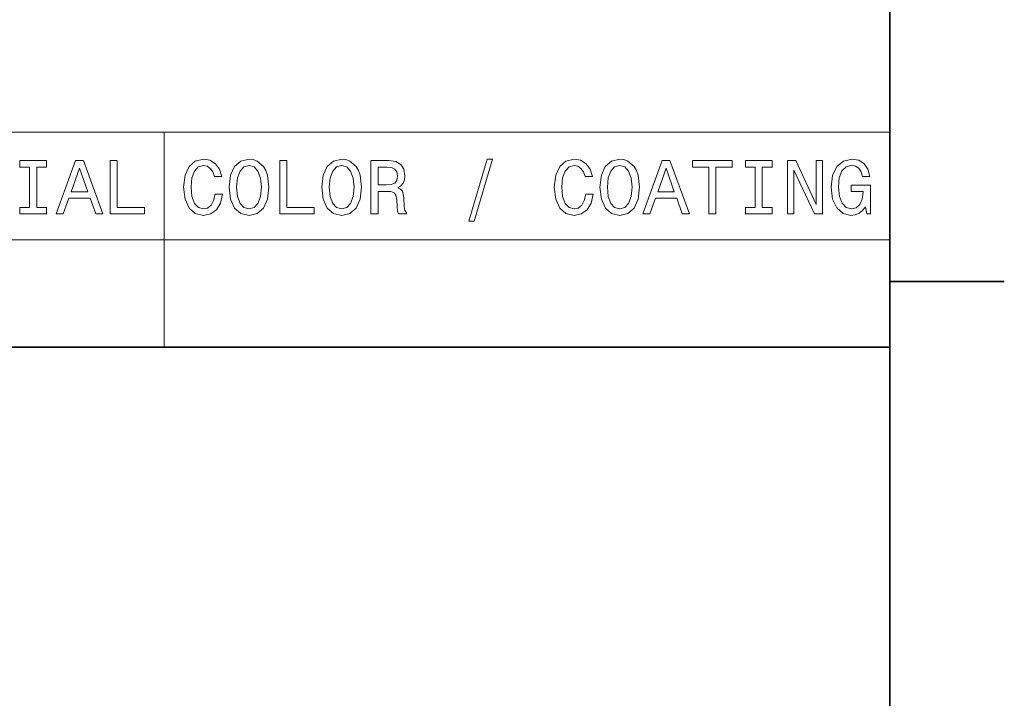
# Model space of a CAD drawing. Extents: x 0 to 210, y 0 to 297.
# Tile 11 of 14: x 143 to 208, y 47 to 91. Entities that reach past the tile are written whole.
import ezdxf

# ---------------------------------------------------------------- set-up
doc = ezdxf.new("R2010")
doc.units = 0

msp = doc.modelspace()

# ---------------------------------------------------------------- linework, layer by layer
at = {"color": 7, "lineweight": 35}
for p, q in [((200, 10), (200, 287)), ((200, 74.300003), (207.5, 74.300003)), ((10, 70), (200, 70)), ((200, 70), (200, 10))]:
    msp.add_line(p, q, dxfattribs=at)
at = {"color": 7, "lineweight": 13}
for p, q in [((67.523056, 84.093658), (200, 84.093658)), ((152.459656, 84.093658), (152.459656, 70)), ((200, 84.093658), (200, 70)), ((67.523056, 77.046829), (200, 77.046829)), ((67.523056, 70), (200, 70))]:
    msp.add_line(p, q, dxfattribs=at)
for points in [[(143.637604, 79.16066), (142.992065, 79.16066), (142.992065, 78.73703), (144.747116, 78.73703), (144.747116, 79.16066), (144.101578, 79.16066), (144.101578, 81.8134), (144.747116, 81.8134), (144.747116, 82.23703), (142.992065, 82.23703), (142.992065, 81.8134), (143.637604, 81.8134)], [(145.372467, 78.73703), (145.836456, 78.73703), (146.204605, 79.765846), (147.601578, 79.765846), (147.969727, 78.73703), (148.443802, 78.73703), (147.162811, 82.242073), (146.648407, 82.242073)], [(148.917862, 78.73703), (151.167145, 78.73703), (151.167145, 79.16066), (149.381836, 79.16066), (149.381836, 82.23703), (148.917862, 82.23703)], [(155.794678, 80.038185), (155.693802, 79.614555), (155.527374, 79.311958), (155.295395, 79.125359), (155.023056, 79.064842), (154.695251, 79.155617), (154.438049, 79.427956), (154.266571, 79.871758), (154.21109, 80.48703), (154.266571, 81.09726), (154.432999, 81.546104), (154.690201, 81.818443), (155.023056, 81.914261), (155.265137, 81.863831), (155.471909, 81.722618), (155.633286, 81.495674), (155.744232, 81.182999), (156.223343, 81.182999), (156.072052, 81.662102), (155.809799, 82.025215), (155.451736, 82.252159), (155.023056, 82.332855), (154.48848, 82.206772), (154.079971, 81.853745), (153.817719, 81.273773), (153.726944, 80.48703), (153.817719, 79.700287), (154.079971, 79.120316), (154.48848, 78.762245), (155.023056, 78.641212), (155.492081, 78.73703), (155.870316, 79.004318), (156.137604, 79.443085), (156.278824, 80.038185)], [(156.717575, 80.48703), (156.808365, 79.700287), (157.070602, 79.120316), (157.479111, 78.762245), (158.013687, 78.641212), (158.543228, 78.762245), (158.956772, 79.120316), (159.213974, 79.700287), (159.309799, 80.48703), (159.213974, 81.26873), (159.103027, 81.586456), (158.956772, 81.848701), (158.543228, 82.206772), (158.291061, 82.297546), (158.013687, 82.332855), (157.47406, 82.206772), (157.065567, 81.853745), (156.808365, 81.273773)], [(160.02594, 78.73703), (162.275223, 78.73703), (162.275223, 79.16066), (160.489914, 79.16066), (160.489914, 82.23703), (160.02594, 82.23703)], [(162.789627, 80.48703), (162.880402, 79.700287), (163.142654, 79.120316), (163.551147, 78.762245), (164.085739, 78.641212), (164.61528, 78.762245), (165.028824, 79.120316), (165.286026, 79.700287), (165.381851, 80.48703), (165.286026, 81.26873), (165.175079, 81.586456), (165.028824, 81.848701), (164.61528, 82.206772), (164.363113, 82.297546), (164.085739, 82.332855), (163.546112, 82.206772), (163.137604, 81.853745), (162.880402, 81.273773)], [(165.997116, 78.73703), (166.466141, 78.73703), (166.466141, 80.214699), (166.945251, 80.214699), (167.298279, 80.19957), (167.520172, 80.12896), (167.641205, 79.962532), (167.69165, 79.664986), (167.716858, 79.21109), (167.747116, 78.913544), (167.807632, 78.73703), (168.337173, 78.73703), (168.337173, 78.832848), (168.221191, 78.97406), (168.180832, 79.236313), (168.145538, 79.801147), (168.059799, 80.219742), (167.943802, 80.350861), (167.762253, 80.446686), (167.963974, 80.572762), (168.105194, 80.749275), (168.195969, 80.971176), (168.226227, 81.238472), (168.155624, 81.662102), (167.953888, 81.979828), (167.621033, 82.171471), (167.167145, 82.23703), (165.997116, 82.23703)], [(172.407059, 78.268013), (172.755051, 78.268013), (173.97551, 82.332855), (173.622482, 82.332855)], [(180.082855, 80.038185), (179.981995, 79.614555), (179.815567, 79.311958), (179.583572, 79.125359), (179.311249, 79.064842), (178.983429, 79.155617), (178.726227, 79.427956), (178.554764, 79.871758), (178.499283, 80.48703), (178.554764, 81.09726), (178.721191, 81.546104), (178.978394, 81.818443), (179.311249, 81.914261), (179.553314, 81.863831), (179.760086, 81.722618), (179.921478, 81.495674), (180.032425, 81.182999), (180.511536, 81.182999), (180.360229, 81.662102), (180.097992, 82.025215), (179.739914, 82.252159), (179.311249, 82.332855), (178.776657, 82.206772), (178.368164, 81.853745), (178.105911, 81.273773), (178.015137, 80.48703), (178.105911, 79.700287), (178.368164, 79.120316), (178.776657, 78.762245), (179.311249, 78.641212), (179.780258, 78.73703), (180.158508, 79.004318), (180.425797, 79.443085), (180.567001, 80.038185)], [(181.005768, 80.48703), (181.096542, 79.700287), (181.358795, 79.120316), (181.767288, 78.762245), (182.30188, 78.641212), (182.831421, 78.762245), (183.244965, 79.120316), (183.502167, 79.700287), (183.597992, 80.48703), (183.502167, 81.26873), (183.391205, 81.586456), (183.244965, 81.848701), (182.831421, 82.206772), (182.579254, 82.297546), (182.30188, 82.332855), (181.762253, 82.206772), (181.353745, 81.853745), (181.096542, 81.273773)], [(183.804749, 78.73703), (184.268738, 78.73703), (184.636887, 79.765846), (186.033859, 79.765846), (186.402023, 78.73703), (186.876083, 78.73703), (185.595093, 82.242073), (185.080688, 82.242073)], [(188.141937, 78.73703), (188.605911, 78.73703), (188.605911, 81.8134), (189.664978, 81.8134), (189.664978, 82.23703), (187.077805, 82.23703), (187.077805, 81.8134), (188.141937, 81.8134)], [(191.177948, 79.16066), (190.532425, 79.16066), (190.532425, 78.73703), (192.28746, 78.73703), (192.28746, 79.16066), (191.641937, 79.16066), (191.641937, 81.8134), (192.28746, 81.8134), (192.28746, 82.23703), (190.532425, 82.23703), (190.532425, 81.8134), (191.177948, 81.8134)], [(193.296112, 78.73703), (193.714691, 78.73703), (193.714691, 81.606628), (195.056198, 78.73703), (195.595825, 78.73703), (195.595825, 82.23703), (195.17218, 82.23703), (195.17218, 79.367432), (193.845825, 82.23703), (193.296112, 82.23703)], [(198.404892, 79.206047), (198.490631, 78.73703), (198.742798, 78.73703), (198.742798, 80.628242), (197.466858, 80.628242), (197.466858, 80.19957), (198.253601, 80.19957), (198.253601, 80.169304), (198.193085, 79.70533), (198.031693, 79.362389), (197.784576, 79.145531), (197.476944, 79.074928), (197.134003, 79.165703), (196.866714, 79.438042), (196.695251, 79.886887), (196.63472, 80.502159), (196.690201, 81.112389), (196.861664, 81.561241), (197.134003, 81.833572), (197.502167, 81.92939), (197.754318, 81.87896), (197.96109, 81.737747), (198.112396, 81.500717), (198.19812, 81.182999), (198.697403, 81.182999), (198.566284, 81.667145), (198.319153, 82.030258), (197.971176, 82.252159), (197.53241, 82.332855), (196.957489, 82.206772), (196.523773, 81.838615), (196.246399, 81.258644), (196.150574, 80.48703), (196.246399, 79.710373), (196.523773, 79.130402), (196.932281, 78.762245), (197.446686, 78.641212), (197.734146, 78.681557), (197.991348, 78.782417), (198.213257, 78.958931)], [(146.365982, 80.194519), (146.905609, 81.737747), (147.445236, 80.194519)], [(157.201736, 80.48703), (157.257202, 81.09726), (157.42363, 81.546104), (157.680832, 81.818443), (158.013687, 81.914261), (158.341507, 81.818443), (158.598709, 81.541061), (158.765137, 81.092216), (158.825653, 80.48703), (158.765137, 79.876801), (158.598709, 79.427956), (158.341507, 79.155617), (158.013687, 79.064842), (157.680832, 79.155617), (157.42363, 79.427956), (157.257202, 79.871758)], [(163.273773, 80.48703), (163.329254, 81.09726), (163.495682, 81.546104), (163.752884, 81.818443), (164.085739, 81.914261), (164.413544, 81.818443), (164.670746, 81.541061), (164.837173, 81.092216), (164.89769, 80.48703), (164.837173, 79.876801), (164.670746, 79.427956), (164.413544, 79.155617), (164.085739, 79.064842), (163.752884, 79.155617), (163.495682, 79.427956), (163.329254, 79.871758)], [(167.036026, 81.808357), (167.343658, 81.778099), (167.560516, 81.682274), (167.696686, 81.50576), (167.742081, 81.228386), (167.69165, 80.935875), (167.555481, 80.759361), (167.323486, 80.668587), (167.005768, 80.643372), (166.466141, 80.643372), (166.466141, 81.808357)], [(181.489914, 80.48703), (181.545395, 81.09726), (181.711823, 81.546104), (181.969025, 81.818443), (182.30188, 81.914261), (182.629684, 81.818443), (182.886887, 81.541061), (183.053314, 81.092216), (183.113831, 80.48703), (183.053314, 79.876801), (182.886887, 79.427956), (182.629684, 79.155617), (182.30188, 79.064842), (181.969025, 79.155617), (181.711823, 79.427956), (181.545395, 79.871758)], [(184.798279, 80.194519), (185.337891, 81.737747), (185.877518, 80.194519)]]:
    msp.add_lwpolyline(points, close=True, dxfattribs=at)

doc.saveas('drawing.dxf')
